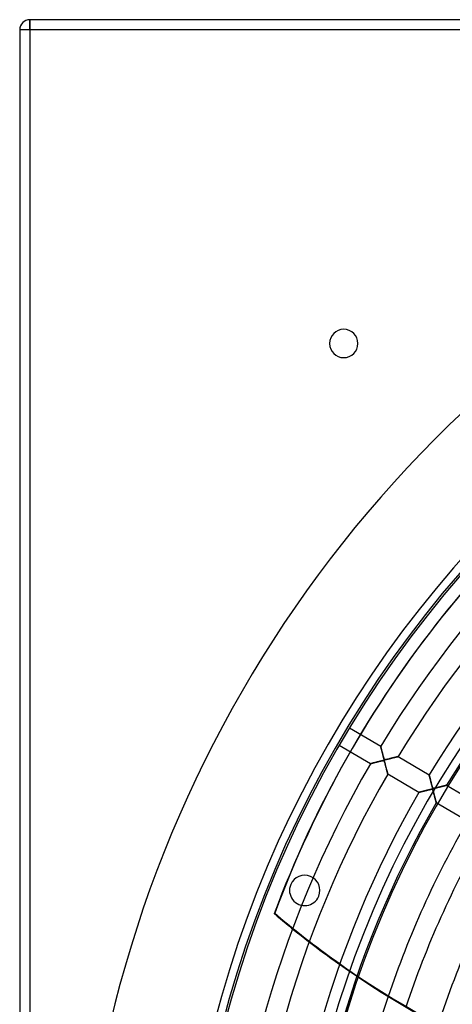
# Model space of a CAD drawing. Header units: millimetres. Extents: x -635 to 635, y -635 to 635.
# Tile 18 of 53: x -635 to -421, y 148 to 635. Entities that reach past the tile are written whole.
import ezdxf

# ---------------------------------------------------------------- set-up
doc = ezdxf.new("R2010")
doc.units = ezdxf.units.MM
doc.layers.add('HIDDEN', color=7, linetype='Continuous')
doc.layers.add('THICK', color=7, linetype='Continuous')

msp = doc.modelspace()

# ---------------------------------------------------------------- linework, layer by layer
at = {"layer": 'HIDDEN'}
for p, q in [((-630, 630), (-630, 635)), ((-630, 635), (-630, 635)), ((-630, 630), (-635, 630)), ((-635, 630), (-635, 630)), ((-630, 630), (-630, -630)), ((630, 630), (-630, 630)), ((-482, 475), (-482, 475)), ((-468, 475), (-468, 475)), ((-426.19, 340.28), (-426.39, 340.03)), ((-472.13, 285.03), (-456.78, 275.95)), ((-461.87, 267.34), (-477.22, 276.42)), ((-456.78, 275.94), (-456.78, 275.95)), ((-456.78, 275.95), (-456.78, 275.94)), ((-456.77, 275.91), (-456.78, 275.94)), ((-456.78, 275.94), (-456.77, 275.91)), ((-456.76, 275.86), (-456.77, 275.91)), ((-456.77, 275.91), (-456.76, 275.85)), ((-456.74, 275.79), (-456.76, 275.86)), ((-456.76, 275.85), (-456.74, 275.77)), ((-456.72, 275.7), (-456.74, 275.79)), ((-456.74, 275.77), (-456.71, 275.68)), ((-456.69, 275.6), (-456.72, 275.7)), ((-456.71, 275.68), (-456.68, 275.56)), ((-456.66, 275.48), (-456.69, 275.6)), ((-456.68, 275.56), (-456.65, 275.42)), ((-456.63, 275.35), (-456.66, 275.48)), ((-456.65, 275.42), (-456.61, 275.26)), ((-456.59, 275.21), (-456.63, 275.35)), ((-456.61, 275.26), (-456.57, 275.09)), ((-456.56, 275.05), (-456.59, 275.21)), ((-456.57, 275.09), (-456.52, 274.9)), ((-456.51, 274.89), (-456.56, 275.05)), ((-456.52, 274.9), (-456.47, 274.7)), ((-456.47, 274.72), (-456.51, 274.89)), ((-456.42, 274.54), (-456.47, 274.72)), ((-456.47, 274.7), (-456.41, 274.48)), ((-456.38, 274.35), (-456.42, 274.54)), ((-456.41, 274.48), (-456.35, 274.26)), ((-456.33, 274.15), (-456.38, 274.35)), ((-456.35, 274.26), (-456.29, 274.02)), ((-456.27, 273.95), (-456.33, 274.15)), ((-456.29, 274.02), (-456.23, 273.77)), ((-456.22, 273.74), (-456.27, 273.95)), ((-456.23, 273.77), (-456.16, 273.51)), ((-456.16, 273.52), (-456.22, 273.74)), ((-456.11, 273.29), (-456.16, 273.52)), ((-456.16, 273.51), (-456.09, 273.24)), ((-456.05, 273.06), (-456.11, 273.29)), ((-456.09, 273.24), (-456.02, 272.97)), ((-455.98, 272.82), (-456.05, 273.06)), ((-456.02, 272.97), (-455.95, 272.69)), ((-455.92, 272.57), (-455.98, 272.82)), ((-455.95, 272.69), (-455.88, 272.41)), ((-455.86, 272.32), (-455.92, 272.57)), ((-461.02, 267.56), (-460.83, 267.61)), ((-460.82, 267.62), (-460.98, 267.57)), ((-460.83, 267.61), (-460.63, 267.67)), ((-460.64, 267.66), (-460.82, 267.62)), ((-460.46, 267.71), (-460.64, 267.66)), ((-460.63, 267.67), (-460.41, 267.72)), ((-460.27, 267.76), (-460.46, 267.71)), ((-460.41, 267.72), (-460.18, 267.78)), ((-460.08, 267.81), (-460.27, 267.76)), ((-460.18, 267.78), (-459.94, 267.84)), ((-459.87, 267.86), (-460.08, 267.81)), ((-459.94, 267.84), (-459.69, 267.91)), ((-459.66, 267.92), (-459.87, 267.86)), ((-459.69, 267.91), (-459.43, 267.97)), ((-459.44, 267.97), (-459.66, 267.92)), ((-459.22, 268.03), (-459.44, 267.97)), ((-459.43, 267.97), (-459.17, 268.04)), ((-458.98, 268.09), (-459.22, 268.03)), ((-459.17, 268.04), (-458.89, 268.11)), ((-458.74, 268.15), (-458.98, 268.09)), ((-458.89, 268.11), (-458.61, 268.18)), ((-458.5, 268.21), (-458.74, 268.15)), ((-458.61, 268.18), (-458.33, 268.26)), ((-458.24, 268.28), (-458.5, 268.21)), ((-458.33, 268.26), (-458.05, 268.33)), ((-457.99, 268.34), (-458.24, 268.28)), ((-458.05, 268.33), (-457.76, 268.4)), ((-457.73, 268.41), (-457.99, 268.34)), ((-457.76, 268.4), (-457.47, 268.47)), ((-457.48, 268.47), (-457.73, 268.41)), ((-457.24, 268.53), (-457.48, 268.47)), ((-457.47, 268.47), (-457.19, 268.54)), ((-457.01, 268.59), (-457.24, 268.53)), ((-457.19, 268.54), (-456.9, 268.61)), ((-456.79, 268.64), (-457.01, 268.59)), ((-456.9, 268.61), (-456.62, 268.68)), ((-456.59, 268.69), (-456.79, 268.64)), ((-456.62, 268.68), (-456.35, 268.75)), ((-456.4, 268.73), (-456.59, 268.69)), ((-456.22, 268.77), (-456.4, 268.73)), ((-456.35, 268.75), (-456.1, 268.8)), ((-456.06, 268.81), (-456.22, 268.77)), ((-456.1, 268.8), (-455.89, 268.84)), ((-455.92, 268.84), (-456.06, 268.81)), ((-455.79, 268.86), (-455.92, 268.84)), ((-455.89, 268.84), (-455.7, 268.88)), ((-455.88, 272.41), (-455.8, 272.12)), ((-455.79, 272.06), (-455.86, 272.32)), ((-455.8, 272.12), (-455.73, 271.84)), ((-455.72, 271.8), (-455.79, 272.06)), ((-455.67, 268.88), (-455.79, 268.86)), ((-455.73, 271.84), (-455.65, 271.55)), ((-455.66, 271.55), (-455.72, 271.8)), ((-455.7, 268.88), (-455.55, 268.89)), ((-455.56, 268.89), (-455.67, 268.88)), ((-455.59, 271.32), (-455.66, 271.55)), ((-455.65, 271.55), (-455.58, 271.26)), ((-455.53, 271.09), (-455.59, 271.32)), ((-455.58, 271.26), (-455.5, 270.98)), ((-455.46, 268.9), (-455.56, 268.89)), ((-455.55, 268.89), (-455.42, 268.9)), ((-455.47, 270.87), (-455.53, 271.09)), ((-455.5, 270.98), (-455.43, 270.7)), ((-455.42, 270.67), (-455.47, 270.87)), ((-455.37, 268.89), (-455.46, 268.9)), ((-455.43, 270.7), (-455.35, 270.43)), ((-455.37, 270.48), (-455.42, 270.67)), ((-455.42, 268.9), (-455.32, 268.89)), ((-455.32, 270.31), (-455.37, 270.48)), ((-455.3, 268.88), (-455.37, 268.89)), ((-455.35, 270.43), (-455.28, 270.19)), ((-455.27, 270.15), (-455.32, 270.31)), ((-455.32, 268.89), (-455.24, 268.86)), ((-455.23, 268.86), (-455.3, 268.88)), ((-455.28, 270.19), (-455.21, 269.98)), ((-455.23, 270.01), (-455.27, 270.15)), ((-455.24, 268.86), (-455.17, 268.82)), ((-455.19, 269.89), (-455.23, 270.01)), ((-455.18, 268.82), (-455.23, 268.86)), ((-455.21, 269.98), (-455.15, 269.8)), ((-455.14, 269.78), (-455.19, 269.89)), ((-455.13, 268.77), (-455.18, 268.82)), ((-455.17, 268.82), (-455.11, 268.75)), ((-455.15, 269.8), (-455.09, 269.66)), ((-455.1, 269.67), (-455.14, 269.78)), ((-455.08, 268.71), (-455.13, 268.77)), ((-455.11, 268.75), (-455.05, 268.66)), ((-455.05, 269.58), (-455.1, 269.67)), ((-455.09, 269.66), (-455.04, 269.55)), ((-455.03, 268.63), (-455.08, 268.71)), ((-455.01, 269.5), (-455.05, 269.58)), ((-455.05, 268.66), (-455, 268.54)), ((-455.04, 269.55), (-454.98, 269.46)), ((-454.98, 268.5), (-455.03, 268.63)), ((-454.96, 269.44), (-455.01, 269.5)), ((-455, 268.54), (-454.94, 268.4)), ((-454.98, 269.46), (-454.92, 269.41)), ((-454.91, 268.3), (-454.98, 268.5)), ((-454.91, 269.4), (-454.96, 269.44)), ((-454.94, 268.4), (-454.89, 268.25)), ((-454.92, 269.41), (-454.85, 269.37)), ((-454.85, 269.37), (-454.91, 269.4)), ((-454.83, 268.05), (-454.91, 268.3)), ((-454.89, 268.25), (-454.84, 268.08)), ((-454.79, 269.35), (-454.85, 269.37)), ((-454.85, 269.37), (-454.76, 269.34)), ((-454.84, 268.08), (-454.78, 267.88)), ((-454.74, 267.75), (-454.83, 268.05)), ((-454.71, 269.34), (-454.79, 269.35)), ((-454.78, 267.88), (-454.71, 267.66)), ((-454.76, 269.34), (-454.65, 269.34)), ((-454.64, 267.41), (-454.74, 267.75)), ((-454.61, 269.34), (-454.71, 269.34)), ((-454.71, 267.66), (-454.64, 267.41)), ((-454.65, 269.34), (-454.52, 269.34)), ((-454.47, 269.35), (-454.61, 269.34)), ((-454.52, 269.34), (-454.37, 269.36)), ((-454.27, 269.38), (-454.47, 269.35)), ((-454.37, 269.36), (-454.22, 269.39)), ((-454.01, 269.43), (-454.27, 269.38)), ((-454.22, 269.39), (-454.04, 269.43)), ((-454.04, 269.43), (-453.84, 269.47)), ((-453.71, 269.5), (-454.01, 269.43)), ((-453.84, 269.47), (-453.61, 269.52)), ((-453.36, 269.58), (-453.71, 269.5)), ((-453.61, 269.52), (-453.36, 269.58)), ((-452.99, 269.67), (-453.36, 269.58)), ((-453.36, 269.58), (-453.08, 269.65)), ((-453.08, 269.65), (-452.79, 269.72)), ((-452.62, 269.76), (-452.99, 269.67)), ((-452.79, 269.72), (-452.48, 269.8)), ((-452.26, 269.85), (-452.62, 269.76)), ((-452.48, 269.8), (-452.15, 269.88)), ((-451.9, 269.94), (-452.26, 269.85)), ((-452.15, 269.88), (-451.82, 269.96)), ((-451.55, 270.03), (-451.9, 269.94)), ((-451.82, 269.96), (-451.5, 270.04)), ((-451.21, 270.11), (-451.55, 270.03)), ((-451.5, 270.04), (-451.19, 270.12)), ((-450.87, 270.2), (-451.21, 270.11)), ((-451.19, 270.12), (-450.89, 270.19)), ((-450.89, 270.19), (-450.59, 270.27)), ((-450.55, 270.28), (-450.87, 270.2)), ((-450.59, 270.27), (-450.32, 270.34)), ((-450.25, 270.35), (-450.55, 270.28)), ((-450.32, 270.34), (-450.05, 270.4)), ((-449.95, 270.43), (-450.25, 270.35)), ((-450.05, 270.4), (-449.8, 270.47)), ((-449.67, 270.5), (-449.95, 270.43)), ((-449.8, 270.47), (-449.56, 270.53)), ((-449.41, 270.56), (-449.67, 270.5)), ((-449.56, 270.53), (-449.33, 270.58)), ((-449.17, 270.62), (-449.41, 270.56)), ((-449.33, 270.58), (-449.12, 270.64)), ((-448.95, 270.68), (-449.17, 270.62)), ((-449.12, 270.64), (-448.92, 270.69)), ((-448.76, 270.73), (-448.95, 270.68)), ((-448.92, 270.69), (-448.74, 270.73)), ((-448.59, 270.77), (-448.76, 270.73)), ((-448.74, 270.73), (-448.58, 270.77)), ((-448.45, 270.8), (-448.59, 270.77)), ((-448.58, 270.77), (-448.45, 270.8)), ((-448.34, 270.83), (-448.45, 270.8)), ((-448.45, 270.8), (-448.34, 270.83)), ((-448.26, 270.85), (-448.34, 270.83)), ((-448.34, 270.83), (-448.26, 270.85)), ((-448.21, 270.86), (-448.26, 270.85)), ((-448.26, 270.85), (-448.21, 270.86)), ((-448.19, 270.87), (-448.21, 270.86)), ((-448.21, 270.86), (-448.19, 270.87)), ((-448.19, 270.87), (-432.83, 261.78)), ((-461.87, 267.34), (-461.86, 267.34)), ((-461.86, 267.34), (-461.87, 267.34)), ((-461.86, 267.34), (-461.83, 267.35)), ((-461.83, 267.35), (-461.86, 267.34)), ((-461.83, 267.35), (-461.77, 267.37)), ((-461.78, 267.37), (-461.83, 267.35)), ((-461.71, 267.38), (-461.78, 267.37)), ((-461.77, 267.37), (-461.7, 267.39)), ((-461.62, 267.41), (-461.71, 267.38)), ((-461.7, 267.39), (-461.6, 267.41)), ((-461.52, 267.43), (-461.62, 267.41)), ((-461.6, 267.41), (-461.48, 267.44)), ((-461.41, 267.46), (-461.52, 267.43)), ((-461.48, 267.44), (-461.34, 267.48)), ((-461.27, 267.5), (-461.41, 267.46)), ((-461.34, 267.48), (-461.19, 267.52)), ((-461.13, 267.53), (-461.27, 267.5)), ((-461.19, 267.52), (-461.02, 267.56)), ((-460.98, 267.57), (-461.13, 267.53)), ((-454.64, 267.41), (-454.57, 267.13)), ((-454.54, 267.05), (-454.64, 267.41)), ((-454.57, 267.13), (-454.49, 266.84)), ((-454.45, 266.68), (-454.54, 267.05)), ((-454.49, 266.84), (-454.41, 266.53)), ((-454.35, 266.32), (-454.45, 266.68)), ((-454.41, 266.53), (-454.32, 266.21)), ((-454.25, 265.96), (-454.35, 266.32)), ((-454.32, 266.21), (-454.23, 265.88)), ((-454.16, 265.61), (-454.25, 265.96)), ((-454.23, 265.88), (-454.15, 265.56)), ((-454.07, 265.27), (-454.16, 265.61)), ((-454.15, 265.56), (-454.07, 265.25)), ((-453.98, 264.94), (-454.07, 265.27)), ((-454.07, 265.25), (-453.99, 264.95)), ((-453.99, 264.95), (-453.91, 264.66)), ((-453.9, 264.62), (-453.98, 264.94)), ((-453.91, 264.66), (-453.84, 264.38)), ((-453.82, 264.31), (-453.9, 264.62)), ((-453.84, 264.38), (-453.77, 264.11)), ((-453.74, 264.02), (-453.82, 264.31)), ((-453.77, 264.11), (-453.7, 263.86)), ((-453.67, 263.74), (-453.74, 264.02)), ((-453.7, 263.86), (-453.64, 263.62)), ((-453.6, 263.48), (-453.67, 263.74)), ((-453.64, 263.62), (-453.58, 263.4)), ((-453.54, 263.24), (-453.6, 263.48)), ((-453.58, 263.4), (-453.52, 263.18)), ((-453.48, 263.02), (-453.54, 263.24)), ((-453.52, 263.18), (-453.47, 262.99)), ((-453.43, 262.83), (-453.48, 263.02)), ((-453.47, 262.99), (-453.43, 262.81)), ((-453.39, 262.66), (-453.43, 262.83)), ((-453.43, 262.81), (-453.38, 262.65)), ((-453.35, 262.52), (-453.39, 262.66)), ((-453.38, 262.65), (-453.35, 262.52)), ((-453.35, 262.52), (-453.32, 262.41)), ((-453.32, 262.41), (-453.35, 262.52)), ((-453.32, 262.41), (-453.3, 262.33)), ((-453.3, 262.33), (-453.32, 262.41)), ((-453.3, 262.33), (-453.29, 262.28)), ((-453.29, 262.28), (-453.3, 262.33)), ((-453.29, 262.28), (-453.28, 262.26)), ((-453.28, 262.26), (-453.29, 262.28)), ((-437.92, 253.18), (-453.28, 262.26)), ((-432.82, 261.75), (-432.83, 261.78)), ((-432.83, 261.78), (-432.83, 261.78)), ((-432.83, 261.78), (-432.83, 261.77)), ((-432.83, 261.77), (-432.82, 261.74)), ((-432.81, 261.72), (-432.82, 261.75)), ((-432.82, 261.74), (-432.81, 261.69)), ((-432.8, 261.66), (-432.81, 261.72)), ((-432.81, 261.69), (-432.79, 261.61)), ((-432.78, 261.6), (-432.8, 261.66)), ((-432.79, 261.61), (-432.76, 261.52)), ((-432.76, 261.52), (-432.78, 261.6)), ((-432.74, 261.43), (-432.76, 261.52)), ((-432.76, 261.52), (-432.74, 261.41)), ((-432.71, 261.32), (-432.74, 261.43)), ((-432.74, 261.41), (-432.7, 261.28)), ((-432.69, 261.21), (-432.71, 261.32)), ((-432.7, 261.28), (-432.67, 261.13)), ((-432.65, 261.08), (-432.69, 261.21)), ((-432.67, 261.13), (-432.62, 260.96)), ((-432.62, 260.94), (-432.65, 261.08)), ((-432.62, 260.96), (-432.58, 260.79)), ((-432.58, 260.79), (-432.62, 260.94)), ((-432.54, 260.63), (-432.58, 260.79)), ((-432.58, 260.79), (-432.53, 260.59)), ((-432.5, 260.46), (-432.54, 260.63)), ((-432.53, 260.59), (-432.48, 260.39)), ((-432.45, 260.28), (-432.5, 260.46)), ((-432.48, 260.39), (-432.42, 260.17)), ((-432.4, 260.09), (-432.45, 260.28)), ((-432.42, 260.17), (-432.37, 259.95)), ((-432.35, 259.9), (-432.4, 260.09)), ((-432.37, 259.95), (-432.31, 259.71)), ((-432.3, 259.69), (-432.35, 259.9)), ((-432.31, 259.71), (-432.24, 259.47)), ((-432.24, 259.47), (-432.3, 259.69)), ((-432.19, 259.25), (-432.24, 259.47)), ((-432.24, 259.47), (-432.18, 259.22)), ((-432.13, 259.02), (-432.19, 259.25)), ((-432.18, 259.22), (-432.11, 258.96)), ((-432.07, 258.78), (-432.13, 259.02)), ((-432.11, 258.96), (-432.05, 258.7)), ((-432, 258.54), (-432.07, 258.78)), ((-432.05, 258.7), (-431.98, 258.44)), ((-431.94, 258.29), (-432, 258.54)), ((-431.98, 258.44), (-431.91, 258.17)), ((-431.87, 258.03), (-431.94, 258.29)), ((-431.91, 258.17), (-431.84, 257.9)), ((-431.81, 257.77), (-431.87, 258.03)), ((-431.84, 257.9), (-431.77, 257.63)), ((-437.92, 253.18), (-437.91, 253.18)), ((-437.91, 253.18), (-437.92, 253.18)), ((-437.91, 253.18), (-437.88, 253.19)), ((-437.89, 253.19), (-437.91, 253.18)), ((-437.85, 253.2), (-437.89, 253.19)), ((-437.88, 253.19), (-437.83, 253.2)), ((-437.8, 253.21), (-437.85, 253.2)), ((-437.83, 253.2), (-437.75, 253.22)), ((-437.73, 253.23), (-437.8, 253.21)), ((-437.75, 253.22), (-437.66, 253.25)), ((-437.65, 253.25), (-437.73, 253.23)), ((-437.66, 253.25), (-437.54, 253.28)), ((-437.56, 253.27), (-437.65, 253.25)), ((-437.46, 253.3), (-437.56, 253.27)), ((-437.54, 253.28), (-437.41, 253.31)), ((-437.35, 253.33), (-437.46, 253.3)), ((-437.41, 253.31), (-437.27, 253.35)), ((-437.22, 253.36), (-437.35, 253.33)), ((-437.27, 253.35), (-437.1, 253.39)), ((-437.08, 253.4), (-437.22, 253.36)), ((-437.1, 253.39), (-436.92, 253.44)), ((-436.93, 253.43), (-437.08, 253.4)), ((-436.77, 253.48), (-436.93, 253.43)), ((-436.92, 253.44), (-436.73, 253.49)), ((-436.6, 253.52), (-436.77, 253.48)), ((-436.73, 253.49), (-436.53, 253.54)), ((-436.42, 253.57), (-436.6, 253.52)), ((-436.53, 253.54), (-436.31, 253.6)), ((-436.23, 253.62), (-436.42, 253.57)), ((-436.31, 253.6), (-436.09, 253.65)), ((-436.04, 253.67), (-436.23, 253.62)), ((-436.09, 253.65), (-435.85, 253.71)), ((-435.83, 253.72), (-436.04, 253.67)), ((-435.85, 253.71), (-435.61, 253.78)), ((-435.61, 253.78), (-435.83, 253.72)), ((-435.61, 253.78), (-435.36, 253.84)), ((-435.39, 253.83), (-435.61, 253.78)), ((-435.16, 253.89), (-435.39, 253.83)), ((-435.36, 253.84), (-435.1, 253.91)), ((-434.92, 253.95), (-435.16, 253.89)), ((-435.1, 253.91), (-434.84, 253.97)), ((-434.68, 254.02), (-434.92, 253.95)), ((-434.84, 253.97), (-434.58, 254.04)), ((-434.43, 254.08), (-434.68, 254.02)), ((-434.58, 254.04), (-434.31, 254.11)), ((-434.17, 254.15), (-434.43, 254.08)), ((-434.31, 254.11), (-434.04, 254.18)), ((-433.91, 254.21), (-434.17, 254.15)), ((-434.04, 254.18), (-433.77, 254.25)), ((-433.65, 254.28), (-433.91, 254.21)), ((-433.77, 254.25), (-433.5, 254.31)), ((-433.39, 254.34), (-433.65, 254.28)), ((-433.5, 254.31), (-433.23, 254.38)), ((-433.15, 254.4), (-433.39, 254.34)), ((-433.23, 254.38), (-432.96, 254.45)), ((-432.92, 254.46), (-433.15, 254.4)), ((-432.96, 254.45), (-432.7, 254.51)), ((-432.7, 254.51), (-432.92, 254.46)), ((-432.7, 254.51), (-432.45, 254.57)), ((-432.49, 254.56), (-432.7, 254.51)), ((-432.31, 254.6), (-432.49, 254.56)), ((-432.45, 254.57), (-432.21, 254.62)), ((-432.14, 254.64), (-432.31, 254.6)), ((-432.21, 254.62), (-432, 254.67)), ((-431.98, 254.67), (-432.14, 254.64)), ((-432, 254.67), (-431.82, 254.7)), ((-431.85, 254.7), (-431.98, 254.67)), ((-431.72, 254.72), (-431.85, 254.7)), ((-431.82, 254.7), (-431.66, 254.72)), ((-431.74, 257.51), (-431.81, 257.77)), ((-431.77, 257.63), (-431.7, 257.36)), ((-431.67, 257.26), (-431.74, 257.51)), ((-431.6, 254.73), (-431.72, 254.72)), ((-431.7, 257.36), (-431.63, 257.09)), ((-431.61, 257.01), (-431.67, 257.26)), ((-431.66, 254.72), (-431.54, 254.73)), ((-431.63, 257.09), (-431.56, 256.83)), ((-431.54, 256.78), (-431.61, 257.01)), ((-431.49, 254.73), (-431.6, 254.73)), ((-431.56, 256.83), (-431.48, 256.56)), ((-431.48, 256.57), (-431.54, 256.78)), ((-431.54, 254.73), (-431.43, 254.73)), ((-431.4, 254.73), (-431.49, 254.73)), ((-431.43, 256.36), (-431.48, 256.57)), ((-431.48, 256.56), (-431.41, 256.31)), ((-431.38, 256.18), (-431.43, 256.36)), ((-431.43, 254.73), (-431.35, 254.72)), ((-431.41, 256.31), (-431.35, 256.08)), ((-431.32, 254.71), (-431.4, 254.73)), ((-431.33, 256.01), (-431.38, 256.18)), ((-431.35, 256.08), (-431.29, 255.88)), ((-431.35, 254.72), (-431.28, 254.69)), ((-431.28, 255.86), (-431.33, 256.01)), ((-431.26, 254.68), (-431.32, 254.71)), ((-431.29, 255.88), (-431.23, 255.7)), ((-431.24, 255.73), (-431.28, 255.86)), ((-431.28, 254.69), (-431.22, 254.65)), ((-431.2, 254.63), (-431.26, 254.68)), ((-431.19, 255.61), (-431.24, 255.73)), ((-431.23, 255.7), (-431.17, 255.56)), ((-431.22, 254.65), (-431.17, 254.59)), ((-431.15, 254.57), (-431.2, 254.63)), ((-431.15, 255.5), (-431.19, 255.61)), ((-431.17, 255.56), (-431.12, 255.44)), ((-431.17, 254.59), (-431.11, 254.52)), ((-431.1, 255.4), (-431.15, 255.5)), ((-431.1, 254.49), (-431.15, 254.57)), ((-431.12, 255.44), (-431.07, 255.35)), ((-431.11, 254.52), (-431.06, 254.42)), ((-431.05, 255.32), (-431.1, 255.4)), ((-431.05, 254.4), (-431.1, 254.49)), ((-431.07, 255.35), (-431.02, 255.28)), ((-431.06, 254.42), (-431.02, 254.31)), ((-431, 255.26), (-431.05, 255.32)), ((-431.01, 254.28), (-431.05, 254.4)), ((-431.02, 255.28), (-430.96, 255.24)), ((-431.02, 254.31), (-430.97, 254.18)), ((-430.96, 254.14), (-431.01, 254.28)), ((-430.94, 255.22), (-431, 255.26)), ((-430.97, 254.18), (-430.93, 254.05)), ((-430.96, 255.24), (-430.89, 255.2)), ((-430.9, 253.97), (-430.96, 254.14)), ((-430.87, 255.19), (-430.94, 255.22)), ((-430.93, 254.05), (-430.88, 253.9)), ((-430.85, 253.79), (-430.9, 253.97)), ((-430.89, 255.2), (-430.82, 255.18)), ((-430.88, 253.9), (-430.83, 253.73)), ((-430.79, 255.18), (-430.87, 255.19)), ((-430.79, 253.58), (-430.85, 253.79)), ((-430.83, 253.73), (-430.77, 253.54)), ((-430.82, 255.18), (-430.73, 255.17)), ((-430.7, 255.17), (-430.79, 255.18)), ((-430.72, 253.36), (-430.79, 253.58)), ((-430.77, 253.54), (-430.72, 253.33)), ((-430.73, 255.17), (-430.62, 255.18)), ((-430.66, 253.12), (-430.72, 253.36)), ((-430.72, 253.33), (-430.65, 253.1)), ((-430.59, 255.18), (-430.7, 255.17)), ((-430.59, 252.87), (-430.66, 253.12)), ((-430.65, 253.1), (-430.59, 252.86)), ((-430.62, 255.18), (-430.5, 255.19)), ((-430.46, 255.19), (-430.59, 255.18)), ((-430.5, 255.19), (-430.36, 255.21)), ((-430.32, 255.22), (-430.46, 255.19)), ((-430.36, 255.21), (-430.23, 255.23)), ((-430.15, 255.25), (-430.32, 255.22)), ((-430.23, 255.23), (-430.07, 255.27)), ((-429.96, 255.29), (-430.15, 255.25)), ((-430.07, 255.27), (-429.9, 255.3)), ((-429.75, 255.34), (-429.96, 255.29)), ((-429.9, 255.3), (-429.7, 255.35)), ((-429.52, 255.39), (-429.75, 255.34)), ((-429.7, 255.35), (-429.49, 255.4)), ((-429.28, 255.45), (-429.52, 255.39)), ((-429.49, 255.4), (-429.27, 255.45)), ((-429.03, 255.51), (-429.28, 255.45)), ((-429.27, 255.45), (-429.02, 255.51)), ((-428.78, 255.57), (-429.03, 255.51)), ((-429.02, 255.51), (-428.77, 255.57)), ((-428.53, 255.63), (-428.78, 255.57)), ((-428.77, 255.57), (-428.51, 255.64)), ((-428.29, 255.69), (-428.53, 255.63)), ((-428.51, 255.64), (-428.23, 255.71)), ((-428.04, 255.75), (-428.29, 255.69)), ((-428.23, 255.71), (-427.95, 255.77)), ((-427.8, 255.81), (-428.04, 255.75)), ((-427.95, 255.77), (-427.68, 255.84)), ((-427.57, 255.87), (-427.8, 255.81)), ((-427.68, 255.84), (-427.41, 255.91)), ((-427.33, 255.93), (-427.57, 255.87)), ((-427.41, 255.91), (-427.15, 255.97)), ((-427.1, 255.99), (-427.33, 255.93)), ((-427.15, 255.97), (-426.9, 256.04)), ((-426.88, 256.04), (-427.1, 255.99)), ((-426.9, 256.04), (-426.65, 256.1)), ((-426.66, 256.1), (-426.88, 256.04)), ((-426.45, 256.15), (-426.66, 256.1)), ((-426.65, 256.1), (-426.42, 256.16)), ((-426.24, 256.2), (-426.45, 256.15)), ((-426.42, 256.16), (-426.19, 256.21)), ((-426.04, 256.25), (-426.24, 256.2)), ((-426.19, 256.21), (-425.98, 256.27)), ((-425.85, 256.3), (-426.04, 256.25)), ((-425.98, 256.27), (-425.77, 256.32)), ((-425.66, 256.35), (-425.85, 256.3)), ((-425.77, 256.32), (-425.57, 256.37)), ((-425.48, 256.39), (-425.66, 256.35)), ((-425.57, 256.37), (-425.39, 256.42)), ((-425.31, 256.44), (-425.48, 256.39)), ((-425.39, 256.42), (-425.21, 256.46)), ((-425.15, 256.48), (-425.31, 256.44)), ((-425.21, 256.46), (-425.04, 256.5)), ((-425, 256.51), (-425.15, 256.48)), ((-425.04, 256.5), (-424.89, 256.54)), ((-424.87, 256.55), (-425, 256.51)), ((-424.89, 256.54), (-424.74, 256.58)), ((-424.74, 256.58), (-424.87, 256.55)), ((-424.63, 256.61), (-424.74, 256.58)), ((-424.74, 256.58), (-424.62, 256.61)), ((-424.53, 256.63), (-424.63, 256.61)), ((-424.62, 256.61), (-424.51, 256.64)), ((-424.44, 256.65), (-424.53, 256.63)), ((-424.51, 256.64), (-424.41, 256.66)), ((-424.37, 256.67), (-424.44, 256.65)), ((-424.41, 256.66), (-424.34, 256.68)), ((-424.31, 256.69), (-424.37, 256.67)), ((-424.34, 256.68), (-424.29, 256.69)), ((-424.27, 256.7), (-424.31, 256.69)), ((-424.29, 256.69), (-424.25, 256.7)), ((-424.25, 256.7), (-424.27, 256.7)), ((-424.24, 256.7), (-424.25, 256.7)), ((-424.25, 256.7), (-424.24, 256.7)), ((-424.24, 256.7), (-408.88, 247.62)), ((-430.52, 252.62), (-430.59, 252.87)), ((-430.59, 252.86), (-430.52, 252.61)), ((-430.46, 252.38), (-430.52, 252.62)), ((-430.52, 252.61), (-430.45, 252.35)), ((-430.39, 252.13), (-430.46, 252.38)), ((-430.45, 252.35), (-430.38, 252.07)), ((-430.33, 251.89), (-430.39, 252.13)), ((-430.38, 252.07), (-430.3, 251.8)), ((-430.27, 251.65), (-430.33, 251.89)), ((-430.3, 251.8), (-430.23, 251.52)), ((-430.2, 251.41), (-430.27, 251.65)), ((-430.23, 251.52), (-430.16, 251.26)), ((-430.14, 251.18), (-430.2, 251.41)), ((-430.16, 251.26), (-430.09, 251)), ((-430.08, 250.95), (-430.14, 251.18)), ((-430.09, 251), (-430.03, 250.75)), ((-430.02, 250.73), (-430.08, 250.95)), ((-430.03, 250.75), (-429.96, 250.5)), ((-429.97, 250.51), (-430.02, 250.73)), ((-429.91, 250.3), (-429.97, 250.51)), ((-429.96, 250.5), (-429.9, 250.27)), ((-429.86, 250.09), (-429.91, 250.3)), ((-429.9, 250.27), (-429.84, 250.04)), ((-429.8, 249.89), (-429.86, 250.09)), ((-429.84, 250.04), (-429.79, 249.83)), ((-429.75, 249.7), (-429.8, 249.89)), ((-429.79, 249.83), (-429.73, 249.62)), ((-429.7, 249.51), (-429.75, 249.7)), ((-429.73, 249.62), (-429.68, 249.43)), ((-429.66, 249.33), (-429.7, 249.51)), ((-429.68, 249.43), (-429.63, 249.24)), ((-429.61, 249.17), (-429.66, 249.33)), ((-429.63, 249.24), (-429.58, 249.06)), ((-429.57, 249.01), (-429.61, 249.17)), ((-429.58, 249.06), (-429.54, 248.89)), ((-429.53, 248.86), (-429.57, 249.01)), ((-429.54, 248.89), (-429.5, 248.74)), ((-429.49, 248.72), (-429.53, 248.86)), ((-429.5, 248.74), (-429.46, 248.6)), ((-429.46, 248.59), (-429.49, 248.72)), ((-429.46, 248.6), (-429.43, 248.47)), ((-429.43, 248.48), (-429.46, 248.59)), ((-429.41, 248.38), (-429.43, 248.48)), ((-429.43, 248.47), (-429.4, 248.36)), ((-429.38, 248.3), (-429.41, 248.38)), ((-429.4, 248.36), (-429.38, 248.27)), ((-429.36, 248.22), (-429.38, 248.3)), ((-429.38, 248.27), (-429.36, 248.19)), ((-429.35, 248.17), (-429.36, 248.22)), ((-429.36, 248.19), (-429.34, 248.14)), ((-429.34, 248.13), (-429.35, 248.17)), ((-429.34, 248.14), (-429.33, 248.11)), ((-429.33, 248.1), (-429.34, 248.13)), ((-429.33, 248.11), (-429.33, 248.1)), ((-413.97, 239.01), (-429.33, 248.1)), ((-429.33, 248.1), (-429.33, 248.1)), ((-501.2, 207.61), (-501.2, 207.61)), ((-487.35, 201.87), (-487.35, 201.87)), ((-509.3, 193.25), (-509.11, 193.5)), ((-497.7, 184.09), (-497.89, 183.84))]:
    msp.add_line(p, q, dxfattribs=at)
for radius, start, end in [(606.5, 0, 180.00002), (556.5, 0, 180), (551.5, 0, 180), (533.66, 90.5368, 148.8632), (523.68, 90.547, 148.8529), (505.84, 90.5664, 148.8336), (500, 0, 180), (495, 0, 180), (495.86, 90.5778, 148.8222), (533.66, 149.9368, 180), (523.68, 149.9471, 180), (505.84, 149.9664, 180), (495.86, 149.9778, 180), (478.01, 149.9993, 161.4131), (468.04, 150.0121, 161.6811), (450.19, 150.0364, 162.1159)]:
    msp.add_arc((0, 0), radius, start, end, dxfattribs=at)
for centre, major_axis, start_param, end_param in [((0, 0), (426.39, -340.03), 2.827433, 3.141593), ((0.2, 0.24), (-426.39, 340.03), -0.314159, 0), ((0, 0), (426.39, -340.03), 3.141593, 3.455752), ((0.2, 0.24), (-426.39, 340.03), 0, 0.314159), ((-223.73, 527.63), (348.07, -277.58), -1.604014, -1.570796), ((-223.54, 527.87), (-348.07, 277.58), 1.537579, 1.570796), ((-223.73, 527.63), (348.07, -277.58), -1.570796, -1.486991), ((-223.54, 527.87), (-348.07, 277.58), 1.570796, 1.654359)]:
    msp.add_ellipse(centre, major_axis=major_axis, ratio=0.987688, start_param=start_param, end_param=end_param, dxfattribs=at)
at = {"layer": 'THICK'}
for p, q in [((630, 635), (-630, 635)), ((-630, 635), (-630, 630)), ((-635, 630), (-635, -630)), ((-630, 630), (-635, 630)), ((630, 630), (-630, 630)), ((-630, 630), (-630, -630))]:
    msp.add_line(p, q, dxfattribs=at)
for centre, radius, start, end in [((-630, 630), 5, 90, 180), ((0, 0), 552.5, 0, 180), ((0, 0), 494.99, 0, 180), ((-475, 475), 7, 0, 180), ((-475, 475), 7, 180, 0), ((-494.28, 204.74), 7.5, 337.5, 157.5), ((-494.28, 204.74), 7.5, 157.5, 337.5), ((0, 0), 478.01, 161.4131, 177.3018)]:
    msp.add_arc(centre, radius, start, end, dxfattribs=at)
for centre, major_axis, start_param, end_param in [((-223.73, 527.63), (348.07, -277.58), -1.486991, -1.004743), ((-223.54, 527.87), (-348.07, 277.58), 1.654359, 2.13685)]:
    msp.add_ellipse(centre, major_axis=major_axis, ratio=0.987688, start_param=start_param, end_param=end_param, dxfattribs=at)

doc.saveas('drawing.dxf')
